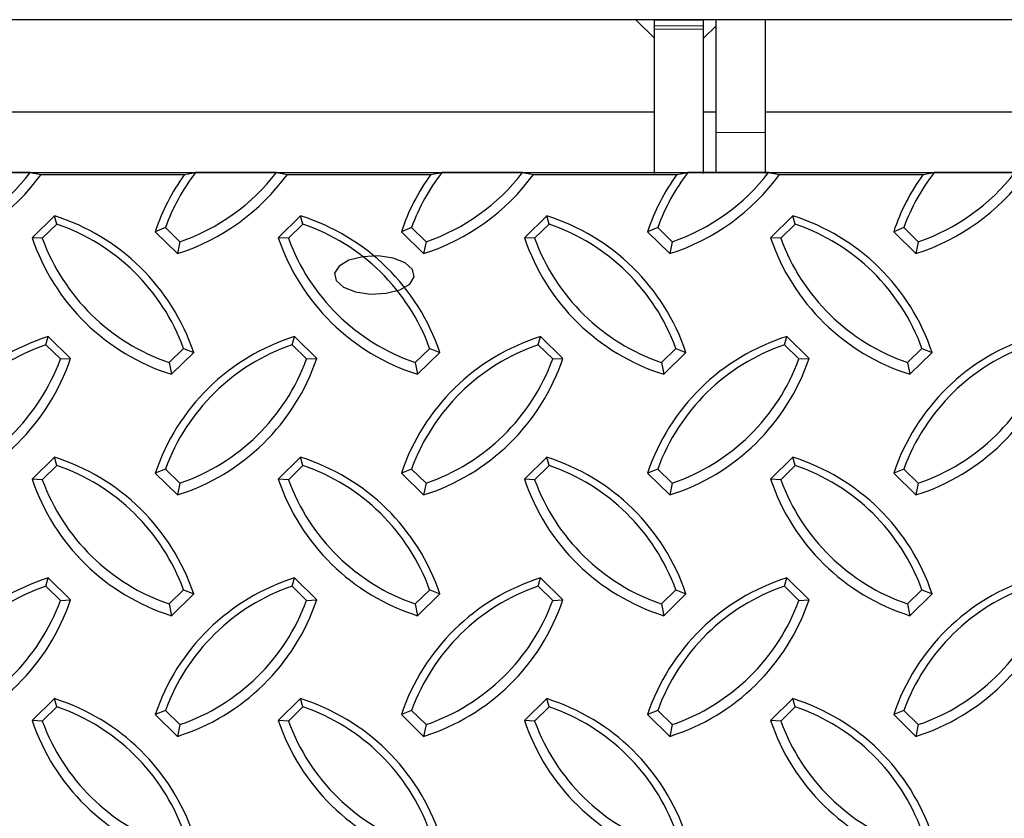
# Model space of a CAD drawing. Extents: x 0 to 17, y 0 to 11.
# Tile 51 of 81: x 12.9 to 13.5, y 4.2 to 4.7. Entities that reach past the tile are written whole.
import ezdxf

# ---------------------------------------------------------------- set-up
doc = ezdxf.new("R2010")
doc.units = 0
doc.header["$LTSCALE"] = 0.5
doc.header["$MEASUREMENT"] = 0
doc.linetypes.add('PHANTOM', pattern=[0.5, 0.25, -0.05, 0.05, -0.05, 0.05, -0.05])
doc.layers.get('0').update_dxf_attribs({"linetype": 'CONTINUOUS'})

msp = doc.modelspace()

# ---------------------------------------------------------------- linework, layer by layer
at = {"color": 7, "linetype": 'Continuous', "lineweight": 25}
for p, q in [((14.07485, 4.71289), (9.57485, 4.71289)), ((13.26607, 4.71289), (13.27797, 4.70113)), ((13.27797, 4.71289), (13.30922, 4.71289)), ((13.27797, 4.70892), (13.27797, 4.71289)), ((13.30922, 4.70892), (13.30922, 4.71289)), ((13.31703, 4.71289), (13.31703, 4.64132)), ((13.34828, 4.71289), (13.34828, 4.64132)), ((13.27797, 4.70697), (13.27797, 4.70892)), ((13.27797, 4.61526), (13.27797, 4.70697)), ((13.30922, 4.70697), (13.30922, 4.70892)), ((13.30922, 4.70113), (13.31703, 4.70885)), ((13.30922, 4.61534), (13.30922, 4.70697)), ((13.27797, 4.65415), (12.72328, 4.65415)), ((13.31703, 4.65415), (13.30922, 4.65415)), ((13.90297, 4.65415), (13.34828, 4.65415)), ((13.31703, 4.64132), (13.31703, 4.61581)), ((13.34828, 4.64132), (13.34828, 4.61526)), ((12.88173, 4.61581), (12.83046, 4.61581)), ((12.88173, 4.61581), (12.8887, 4.61471)), ((12.8887, 4.61471), (12.97974, 4.61471)), ((12.97974, 4.61471), (12.98671, 4.61581)), ((13.03798, 4.61581), (12.98671, 4.61581)), ((13.03798, 4.61581), (13.04495, 4.61471)), ((13.04495, 4.61471), (13.13599, 4.61471)), ((13.13599, 4.61471), (13.14296, 4.61581)), ((13.19423, 4.61581), (13.14296, 4.61581)), ((13.19423, 4.61581), (13.2012, 4.61471)), ((13.2012, 4.61471), (13.29224, 4.61471)), ((13.29224, 4.61471), (13.29921, 4.61581)), ((13.35048, 4.61581), (13.29921, 4.61581)), ((13.35048, 4.61581), (13.35745, 4.61471)), ((13.35745, 4.61471), (13.44849, 4.61471)), ((13.44849, 4.61471), (13.45546, 4.61581)), ((13.50673, 4.61581), (13.45546, 4.61581)), ((12.89711, 4.58836), (12.88297, 4.57449)), ((12.89861, 4.58314), (12.89711, 4.58836)), ((13.05336, 4.58836), (13.03922, 4.57449)), ((13.05486, 4.58314), (13.05336, 4.58836)), ((13.20961, 4.58836), (13.19547, 4.57449)), ((13.21111, 4.58314), (13.20961, 4.58836)), ((13.36586, 4.58836), (13.35172, 4.57449)), ((13.36736, 4.58314), (13.36586, 4.58836)), ((12.89861, 4.58314), (12.88942, 4.57412)), ((13.05486, 4.58314), (13.04567, 4.57412)), ((13.21111, 4.58314), (13.20192, 4.57412)), ((13.36736, 4.58314), (13.35817, 4.57412)), ((12.96753, 4.58089), (12.96108, 4.57831)), ((12.96108, 4.57831), (12.97522, 4.56444)), ((12.96753, 4.58089), (12.97673, 4.57187)), ((13.12378, 4.58089), (13.11733, 4.57831)), ((13.11733, 4.57831), (13.13147, 4.56444)), ((13.12378, 4.58089), (13.13298, 4.57187)), ((13.28003, 4.58089), (13.27358, 4.57831)), ((13.27358, 4.57831), (13.28772, 4.56444)), ((13.28003, 4.58089), (13.28923, 4.57187)), ((13.43628, 4.58089), (13.42983, 4.57831)), ((13.42983, 4.57831), (13.44397, 4.56444)), ((13.43628, 4.58089), (13.44548, 4.57187)), ((12.88942, 4.57412), (12.88297, 4.57449)), ((12.97673, 4.57187), (12.97522, 4.56444)), ((13.04567, 4.57412), (13.03922, 4.57449)), ((13.13298, 4.57187), (13.13147, 4.56444)), ((13.20192, 4.57412), (13.19547, 4.57449)), ((13.28923, 4.57187), (13.28772, 4.56444)), ((13.35817, 4.57412), (13.35172, 4.57449)), ((13.44548, 4.57187), (13.44397, 4.56444)), ((12.89171, 4.50654), (12.89322, 4.51176)), ((12.90091, 4.49752), (12.89171, 4.50654)), ((12.90736, 4.49789), (12.89322, 4.51176)), ((13.04796, 4.50654), (13.04947, 4.51176)), ((13.05716, 4.49752), (13.04796, 4.50654)), ((13.06361, 4.49789), (13.04947, 4.51176)), ((13.20421, 4.50654), (13.20572, 4.51176)), ((13.21341, 4.49752), (13.20421, 4.50654)), ((13.21986, 4.49789), (13.20572, 4.51176)), ((13.36046, 4.50654), (13.36197, 4.51176)), ((13.36966, 4.49752), (13.36046, 4.50654)), ((13.37611, 4.49789), (13.36197, 4.51176)), ((12.96985, 4.49524), (12.97905, 4.50426)), ((12.97135, 4.48782), (12.9855, 4.50169)), ((12.97905, 4.50426), (12.9855, 4.50169)), ((13.1261, 4.49524), (13.1353, 4.50426)), ((13.1276, 4.48782), (13.14175, 4.50169)), ((13.1353, 4.50426), (13.14175, 4.50169)), ((13.28235, 4.49524), (13.29155, 4.50426)), ((13.28385, 4.48782), (13.298, 4.50169)), ((13.29155, 4.50426), (13.298, 4.50169)), ((13.4386, 4.49524), (13.4478, 4.50426)), ((13.4401, 4.48782), (13.45425, 4.50169)), ((13.4478, 4.50426), (13.45425, 4.50169)), ((12.90091, 4.49752), (12.90736, 4.49789)), ((12.96985, 4.49524), (12.97135, 4.48782)), ((13.05716, 4.49752), (13.06361, 4.49789)), ((13.1261, 4.49524), (13.1276, 4.48782)), ((13.21341, 4.49752), (13.21986, 4.49789)), ((13.28235, 4.49524), (13.28385, 4.48782)), ((13.36966, 4.49752), (13.37611, 4.49789)), ((13.4386, 4.49524), (13.4401, 4.48782)), ((12.89711, 4.43514), (12.88297, 4.42127)), ((12.89861, 4.42991), (12.89711, 4.43514)), ((13.05336, 4.43514), (13.03922, 4.42127)), ((13.05486, 4.42991), (13.05336, 4.43514)), ((13.20961, 4.43514), (13.19547, 4.42127)), ((13.21111, 4.42991), (13.20961, 4.43514)), ((13.36586, 4.43514), (13.35172, 4.42127)), ((13.36736, 4.42991), (13.36586, 4.43514)), ((12.89861, 4.42991), (12.88942, 4.4209)), ((12.96753, 4.42766), (12.96108, 4.42508)), ((12.96108, 4.42508), (12.97522, 4.41121)), ((12.96753, 4.42766), (12.97673, 4.41864)), ((13.05486, 4.42991), (13.04567, 4.4209)), ((13.12378, 4.42766), (13.11733, 4.42508)), ((13.11733, 4.42508), (13.13147, 4.41121)), ((13.12378, 4.42766), (13.13298, 4.41864)), ((13.21111, 4.42991), (13.20192, 4.4209)), ((13.28003, 4.42766), (13.27358, 4.42508)), ((13.27358, 4.42508), (13.28772, 4.41121)), ((13.28003, 4.42766), (13.28923, 4.41864)), ((13.36736, 4.42991), (13.35817, 4.4209)), ((13.43628, 4.42766), (13.42983, 4.42508)), ((13.42983, 4.42508), (13.44397, 4.41121)), ((13.43628, 4.42766), (13.44548, 4.41864)), ((12.88942, 4.4209), (12.88297, 4.42127)), ((13.04567, 4.4209), (13.03922, 4.42127)), ((13.20192, 4.4209), (13.19547, 4.42127)), ((13.35817, 4.4209), (13.35172, 4.42127)), ((12.97673, 4.41864), (12.97522, 4.41121)), ((13.13298, 4.41864), (13.13147, 4.41121)), ((13.28923, 4.41864), (13.28772, 4.41121)), ((13.44548, 4.41864), (13.44397, 4.41121)), ((12.89171, 4.35331), (12.89322, 4.35853)), ((12.90736, 4.34467), (12.89322, 4.35853)), ((13.04796, 4.35331), (13.04947, 4.35853)), ((13.06361, 4.34467), (13.04947, 4.35853)), ((13.20421, 4.35331), (13.20572, 4.35853)), ((13.21986, 4.34467), (13.20572, 4.35853)), ((13.36046, 4.35331), (13.36197, 4.35853)), ((13.37611, 4.34467), (13.36197, 4.35853)), ((12.90091, 4.34429), (12.89171, 4.35331)), ((12.96985, 4.34202), (12.97905, 4.35104)), ((12.97905, 4.35104), (12.9855, 4.34846)), ((13.05716, 4.34429), (13.04796, 4.35331)), ((13.1261, 4.34202), (13.1353, 4.35104)), ((13.1353, 4.35104), (13.14175, 4.34846)), ((13.21341, 4.34429), (13.20421, 4.35331)), ((13.28235, 4.34202), (13.29155, 4.35104)), ((13.29155, 4.35104), (13.298, 4.34846)), ((13.36966, 4.34429), (13.36046, 4.35331)), ((13.4386, 4.34202), (13.4478, 4.35104)), ((13.4478, 4.35104), (13.45425, 4.34846)), ((12.90091, 4.34429), (12.90736, 4.34467)), ((12.97135, 4.33459), (12.9855, 4.34846)), ((13.05716, 4.34429), (13.06361, 4.34467)), ((13.1276, 4.33459), (13.14175, 4.34846)), ((13.21341, 4.34429), (13.21986, 4.34467)), ((13.28385, 4.33459), (13.298, 4.34846)), ((13.36966, 4.34429), (13.37611, 4.34467)), ((13.4401, 4.33459), (13.45425, 4.34846)), ((12.96985, 4.34202), (12.97135, 4.33459)), ((13.1261, 4.34202), (13.1276, 4.33459)), ((13.28235, 4.34202), (13.28385, 4.33459)), ((13.4386, 4.34202), (13.4401, 4.33459)), ((12.89711, 4.28191), (12.88297, 4.26804)), ((12.89861, 4.27669), (12.89711, 4.28191)), ((13.05336, 4.28191), (13.03922, 4.26804)), ((13.05486, 4.27669), (13.05336, 4.28191)), ((13.20961, 4.28191), (13.19547, 4.26804)), ((13.21111, 4.27669), (13.20961, 4.28191)), ((13.36586, 4.28191), (13.35172, 4.26804)), ((13.36736, 4.27669), (13.36586, 4.28191)), ((12.89861, 4.27669), (12.88942, 4.26767)), ((13.05486, 4.27669), (13.04567, 4.26767)), ((13.21111, 4.27669), (13.20192, 4.26767)), ((13.36736, 4.27669), (13.35817, 4.26767)), ((12.96753, 4.27443), (12.96108, 4.27186)), ((12.96108, 4.27186), (12.97522, 4.25799)), ((12.96753, 4.27443), (12.97673, 4.26542)), ((13.12378, 4.27443), (13.11733, 4.27186)), ((13.11733, 4.27186), (13.13147, 4.25799)), ((13.12378, 4.27443), (13.13298, 4.26542)), ((13.28003, 4.27443), (13.27358, 4.27186)), ((13.27358, 4.27186), (13.28772, 4.25799)), ((13.28003, 4.27443), (13.28923, 4.26542)), ((13.43628, 4.27443), (13.42983, 4.27186)), ((13.42983, 4.27186), (13.44397, 4.25799)), ((13.43628, 4.27443), (13.44548, 4.26542)), ((12.88942, 4.26767), (12.88297, 4.26804)), ((12.97673, 4.26542), (12.97522, 4.25799)), ((13.04567, 4.26767), (13.03922, 4.26804)), ((13.13298, 4.26542), (13.13147, 4.25799)), ((13.20192, 4.26767), (13.19547, 4.26804)), ((13.28923, 4.26542), (13.28772, 4.25799)), ((13.35817, 4.26767), (13.35172, 4.26804)), ((13.44548, 4.26542), (13.44397, 4.25799))]:
    msp.add_line(p, q, dxfattribs=at)
at = {"color": 8, "linetype": 'PHANTOM', "lineweight": 18}
for p, q in [((13.27797, 4.70892), (13.30922, 4.70892)), ((13.27797, 4.70697), (13.30922, 4.70697)), ((13.34828, 4.64132), (13.31703, 4.64132))]:
    msp.add_line(p, q, dxfattribs=at)
at = {"color": 7, "linetype": 'Continuous'}
msp.add_lwpolyline([(9.57485, 4.61581), (14.07485, 4.61581), (14.07485, 3.73944), (9.57485, 3.73944)], close=True, dxfattribs=at)
at = {"color": 7, "linetype": 'Continuous', "flags": 128}
msp.add_lwpolyline([(13.10764, 4.5392), (13.11636, 4.54144), (13.12263, 4.54512), (13.12548, 4.54966), (13.12449, 4.55438), (13.1198, 4.55855), (13.11213, 4.56155), (13.10265, 4.56292), (13.0928, 4.56245), (13.08408, 4.5602), (13.07782, 4.55653), (13.07496, 4.55199), (13.07595, 4.54727), (13.08064, 4.54309), (13.08831, 4.54009), (13.09779, 4.53872), (13.10764, 4.5392)], dxfattribs=at)
at = {"color": 7, "linetype": 'Continuous', "lineweight": 25}
for centre, radius, start, end in [((12.77742, 4.69557), 0.13755, 287.5824, 323.99868), ((12.77738, 4.69659), 0.13196, 289.06147, 322.25623), ((13.08831, 4.53608), 0.13405, 144.08621, 161.63961), ((13.08862, 4.53712), 0.12875, 142.3239, 160.12913), ((12.93367, 4.69557), 0.13755, 287.5824, 323.99868), ((12.93363, 4.69659), 0.13196, 289.06147, 322.25623), ((13.24456, 4.53608), 0.13405, 144.08621, 161.63961), ((13.24487, 4.53712), 0.12875, 142.3239, 160.12913), ((13.08992, 4.69557), 0.13755, 287.5824, 323.99868), ((13.08988, 4.69659), 0.13196, 289.06147, 322.25623), ((13.40081, 4.53608), 0.13405, 144.08621, 161.63961), ((13.40112, 4.53712), 0.12875, 142.3239, 160.12913), ((13.24617, 4.69557), 0.13755, 287.5824, 323.99868), ((13.24613, 4.69659), 0.13196, 289.06147, 322.25623), ((13.55706, 4.53608), 0.13405, 144.08621, 161.63961), ((13.55737, 4.53712), 0.12875, 142.3239, 160.12913), ((13.40242, 4.69557), 0.13755, 287.5824, 323.99868), ((13.40238, 4.69659), 0.13196, 289.06147, 322.25623), ((12.8562, 4.45824), 0.1364, 18.57286, 72.54694), ((13.01245, 4.45824), 0.1364, 18.57286, 72.54694), ((13.1687, 4.45824), 0.1364, 18.57286, 72.54694), ((13.32495, 4.45824), 0.1364, 18.57286, 72.54694), ((12.85615, 4.45939), 0.13083, 20.05855, 71.06125), ((13.0124, 4.45939), 0.13083, 20.05855, 71.06125), ((13.16865, 4.45939), 0.13083, 20.05855, 71.06125), ((13.3249, 4.45939), 0.13083, 20.05855, 71.06125), ((13.01226, 4.61794), 0.1364, 198.57286, 252.54694), ((13.01231, 4.61899), 0.13083, 200.05855, 251.06125), ((13.16851, 4.61794), 0.1364, 198.57286, 252.54694), ((13.16856, 4.61899), 0.13083, 200.05855, 251.06125), ((13.32476, 4.61794), 0.1364, 198.57286, 252.54694), ((13.32481, 4.61899), 0.13083, 200.05855, 251.06125), ((13.48101, 4.61794), 0.1364, 198.57286, 252.54694), ((13.48106, 4.61899), 0.13083, 200.05855, 251.06125), ((12.93413, 4.38164), 0.1364, 107.45306, 161.42714), ((12.93418, 4.38279), 0.13083, 108.93875, 159.94145), ((13.09038, 4.38164), 0.1364, 107.45306, 161.42714), ((13.09043, 4.38279), 0.13083, 108.93875, 159.94145), ((13.24663, 4.38164), 0.1364, 107.45306, 161.42714), ((13.24668, 4.38279), 0.13083, 108.93875, 159.94145), ((13.40288, 4.38164), 0.1364, 107.45306, 161.42714), ((13.40293, 4.38279), 0.13083, 108.93875, 159.94145), ((13.55913, 4.38164), 0.1364, 107.45306, 161.42714), ((13.55918, 4.38279), 0.13083, 108.93875, 159.94145), ((12.77806, 4.54134), 0.1364, 287.45306, 341.42714), ((12.77801, 4.54239), 0.13083, 288.93875, 339.94145), ((12.93431, 4.54134), 0.1364, 287.45306, 341.42714), ((12.93426, 4.54239), 0.13083, 288.93875, 339.94145), ((13.09056, 4.54134), 0.1364, 287.45306, 341.42714), ((13.09051, 4.54239), 0.13083, 288.93875, 339.94145), ((13.24681, 4.54134), 0.1364, 287.45306, 341.42714), ((13.24676, 4.54239), 0.13083, 288.93875, 339.94145), ((13.40306, 4.54134), 0.1364, 287.45306, 341.42714), ((13.40301, 4.54239), 0.13083, 288.93875, 339.94145), ((12.8562, 4.30501), 0.1364, 18.57286, 72.54694), ((13.01245, 4.30501), 0.1364, 18.57286, 72.54694), ((13.1687, 4.30501), 0.1364, 18.57286, 72.54694), ((13.32495, 4.30501), 0.1364, 18.57286, 72.54694), ((12.85615, 4.30616), 0.13083, 20.05855, 71.06125), ((13.0124, 4.30616), 0.13083, 20.05855, 71.06125), ((13.16865, 4.30616), 0.13083, 20.05855, 71.06125), ((13.3249, 4.30616), 0.13083, 20.05855, 71.06125), ((13.01226, 4.46471), 0.1364, 198.57286, 252.54694), ((13.01231, 4.46577), 0.13083, 200.05855, 251.06125), ((13.16851, 4.46471), 0.1364, 198.57286, 252.54694), ((13.16856, 4.46577), 0.13083, 200.05855, 251.06125), ((13.32476, 4.46471), 0.1364, 198.57286, 252.54694), ((13.32481, 4.46577), 0.13083, 200.05855, 251.06125), ((13.48101, 4.46471), 0.1364, 198.57286, 252.54694), ((13.48106, 4.46577), 0.13083, 200.05855, 251.06125), ((12.93413, 4.22841), 0.1364, 107.45306, 161.42714), ((13.09038, 4.22841), 0.1364, 107.45306, 161.42714), ((13.24663, 4.22841), 0.1364, 107.45306, 161.42714), ((13.40288, 4.22841), 0.1364, 107.45306, 161.42714), ((13.55913, 4.22841), 0.1364, 107.45306, 161.42714), ((12.93418, 4.22956), 0.13083, 108.93875, 159.94145), ((13.09043, 4.22956), 0.13083, 108.93875, 159.94145), ((13.24668, 4.22956), 0.13083, 108.93875, 159.94145), ((13.40293, 4.22956), 0.13083, 108.93875, 159.94145), ((13.55918, 4.22956), 0.13083, 108.93875, 159.94145), ((12.77806, 4.38811), 0.1364, 287.45306, 341.42714), ((12.77801, 4.38916), 0.13083, 288.93875, 339.94145), ((12.93431, 4.38811), 0.1364, 287.45306, 341.42714), ((12.93426, 4.38916), 0.13083, 288.93875, 339.94145), ((13.09056, 4.38811), 0.1364, 287.45306, 341.42714), ((13.09051, 4.38916), 0.13083, 288.93875, 339.94145), ((13.24681, 4.38811), 0.1364, 287.45306, 341.42714), ((13.24676, 4.38916), 0.13083, 288.93875, 339.94145), ((13.40306, 4.38811), 0.1364, 287.45306, 341.42714), ((13.40301, 4.38916), 0.13083, 288.93875, 339.94145), ((12.8562, 4.15179), 0.1364, 18.57286, 72.54694), ((13.01245, 4.15179), 0.1364, 18.57286, 72.54694), ((13.1687, 4.15179), 0.1364, 18.57286, 72.54694), ((13.32495, 4.15179), 0.1364, 18.57286, 72.54694), ((12.85615, 4.15294), 0.13083, 20.05855, 71.06125), ((13.0124, 4.15294), 0.13083, 20.05855, 71.06125), ((13.16865, 4.15294), 0.13083, 20.05855, 71.06125), ((13.3249, 4.15294), 0.13083, 20.05855, 71.06125), ((13.01226, 4.31149), 0.1364, 198.57286, 252.54694), ((13.01231, 4.31254), 0.13083, 200.05855, 251.06125), ((13.16851, 4.31149), 0.1364, 198.57286, 252.54694), ((13.16856, 4.31254), 0.13083, 200.05855, 251.06125), ((13.32476, 4.31149), 0.1364, 198.57286, 252.54694), ((13.32481, 4.31254), 0.13083, 200.05855, 251.06125), ((13.48101, 4.31149), 0.1364, 198.57286, 252.54694), ((13.48106, 4.31254), 0.13083, 200.05855, 251.06125)]:
    msp.add_arc(centre, radius, start, end, dxfattribs=at)

doc.saveas('drawing.dxf')
